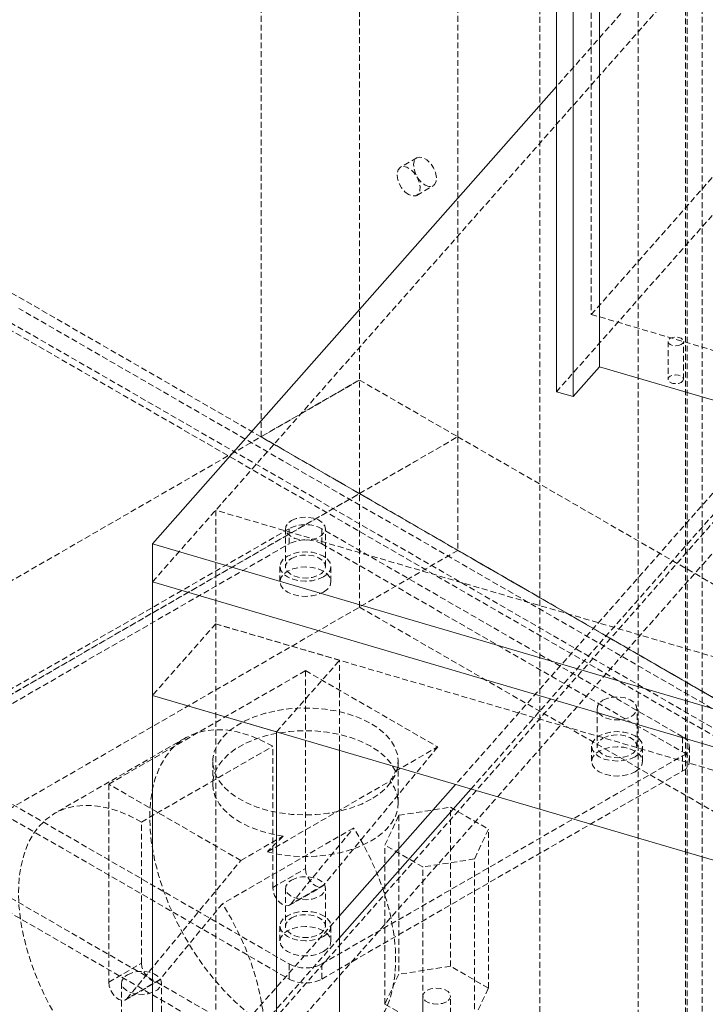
# Model space of a CAD drawing. Header units: millimetres. Extents: x 1529 to 6255, y 1713 to 5797.
# Tile 46 of 82: x 5546 to 5694, y 4496 to 4709. Entities that reach past the tile are written whole.
import ezdxf

# ---------------------------------------------------------------- set-up
doc = ezdxf.new("R2010")
doc.units = ezdxf.units.MM
doc.linetypes.add('HIDDEN', pattern=[1.905, 1.27, -0.635])

msp = doc.modelspace()

# ---------------------------------------------------------------- linework, layer by layer
at = {"color": 7, "linetype": 'HIDDEN', "lineweight": 0}
for p, q in [((5640.276, 4618.807), (5640.276, 5125.062)), ((5619.063, 4606.56), (5619.063, 5077.716)), ((5597.85, 4618.807), (5597.85, 4965.051)), ((5692.921, 4332.875), (5692.921, 4899.073)), ((5657.954, 4890.345), (5657.954, 4384.089)), ((5679.167, 4878.098), (5679.167, 4371.843)), ((5689.709, 4330.467), (5689.709, 4823.728)), ((5689.385, 4823.361), (5689.385, 4330.834)), ((5757.362, 4802.925), (5661.567, 4694.39)), ((5574.449, 4587.52), (5757.362, 4794.759)), ((5669.058, 4792.165), (5669.058, 4645.188)), ((5768.255, 4749.411), (5661.567, 4628.535)), ((5669.058, 4645.188), (5760.764, 4749.09)), ((5631.455, 4678.994), (5627.92, 4676.953)), ((5631.42, 4670.891), (5634.955, 4672.932)), ((5751.999, 4670.927), (5639.797, 4543.803)), ((5757.362, 4672.278), (5643.108, 4542.829)), ((5575.357, 4464.435), (5756.454, 4669.616)), ((5574.449, 4456.874), (5757.362, 4664.113)), ((5540.713, 4651.787), (5951.971, 4414.373)), ((5954.093, 4410.698), (5545.663, 4646.479)), ((5669.058, 4645.188), (5783.955, 4611.392)), ((5951.971, 4406.207), (5540.713, 4643.621)), ((5542.128, 4644.438), (5950.557, 4408.657)), ((5685.601, 4639.378), (5685.601, 4631.212)), ((5688.901, 4631.212), (5688.901, 4639.378)), ((5424.609, 4518.797), (5619.063, 4631.053)), ((5619.063, 4631.053), (5597.85, 4618.807)), ((5619.063, 4631.053), (5640.276, 4618.807)), ((5445.822, 4506.55), (5640.276, 4618.807)), ((5597.85, 4618.807), (5619.063, 4606.56)), ((5619.063, 4606.56), (5640.276, 4618.807)), ((5640.276, 4618.807), (5640.276, 4594.31)), ((5640.276, 4618.807), (5852.408, 4496.345)), ((5424.609, 4494.3), (5619.063, 4606.556)), ((5619.063, 4606.56), (5831.195, 4484.099)), ((5619.063, 4582.064), (5619.063, 4606.56)), ((5619.063, 4606.556), (5640.276, 4594.31)), ((5574.449, 4587.52), (5588.069, 4602.951)), ((5833.096, 4530.879), (5588.069, 4602.951)), ((5588.069, 4602.951), (5588.069, 4578.455)), ((5603.896, 4598.983), (5526.114, 4554.081)), ((5603.131, 4598.984), (5603.131, 4590.819)), ((5603.896, 4595.717), (5603.896, 4598.983)), ((5688.748, 4554.081), (5610.967, 4598.983)), ((5610.967, 4598.983), (5610.967, 4595.717)), ((5611.731, 4590.819), (5611.731, 4598.984)), ((5640.276, 4594.31), (5445.822, 4482.054)), ((5526.114, 4550.814), (5603.896, 4595.717)), ((5610.967, 4595.717), (5688.748, 4550.814)), ((5640.276, 4594.31), (5619.063, 4582.064)), ((5852.408, 4471.849), (5640.276, 4594.31)), ((5601.931, 4590.819), (5601.931, 4587.553)), ((5612.931, 4587.553), (5612.931, 4590.819)), ((5619.063, 4582.064), (5831.195, 4459.603)), ((5588.069, 4578.455), (5574.449, 4563.024)), ((5614.799, 4570.593), (5588.069, 4578.455)), ((5588.069, 4578.455), (5588.069, 4480.47)), ((5588.069, 4578.455), (5833.096, 4506.382)), ((5601.18, 4555.162), (5614.799, 4570.593)), ((5614.799, 4551.156), (5614.799, 4570.593)), ((5565.005, 4543.874), (5607.431, 4568.366)), ((5607.431, 4568.366), (5635.935, 4551.911)), ((5607.431, 4568.366), (5607.431, 4525.65)), ((5670.306, 4560.205), (5670.306, 4552.04)), ((5678.906, 4552.04), (5678.906, 4560.205)), ((5581.612, 4553.893), (5553.327, 4537.565)), ((5688.748, 4550.814), (5688.748, 4554.081)), ((5572.076, 4535.708), (5600.36, 4552.036)), ((5600.36, 4521.568), (5600.36, 4552.036)), ((5635.935, 4551.911), (5611.335, 4522.069)), ((5626.84, 4546.661), (5635.935, 4551.911)), ((5669.106, 4552.04), (5669.106, 4548.773)), ((5680.106, 4548.773), (5680.106, 4552.04)), ((5690.213, 4548.773), (5690.213, 4552.04)), ((5526.114, 4549.999), (5603.896, 4505.096)), ((5610.967, 4505.096), (5688.748, 4549.999)), ((5688.748, 4549.999), (5688.748, 4546.732)), ((5587.431, 4548.773), (5587.431, 4543.874)), ((5627.431, 4539.791), (5627.431, 4548.773)), ((5526.114, 4546.732), (5603.896, 4501.83)), ((5610.967, 4501.83), (5688.748, 4546.732)), ((5593.509, 4527.419), (5565.005, 4543.874)), ((5565.005, 4543.874), (5565.005, 4501.158)), ((5599.217, 4529.264), (5625.666, 4544.533)), ((5586.218, 4494.891), (5508.436, 4539.793)), ((5624.562, 4530.72), (5627.55, 4537.159)), ((5627.55, 4537.159), (5638.704, 4538.884)), ((5627.55, 4537.159), (5627.55, 4502.864)), ((5638.704, 4538.884), (5646.869, 4534.17)), ((5638.704, 4504.589), (5638.704, 4538.884)), ((5508.436, 4536.527), (5586.218, 4491.625)), ((5572.076, 4505.24), (5572.076, 4535.708)), ((5617.802, 4534.41), (5589.518, 4518.082)), ((5593.509, 4527.419), (5602.604, 4532.67)), ((5604.264, 4517.987), (5617.802, 4534.41)), ((5646.869, 4534.17), (5643.88, 4527.732)), ((5646.869, 4499.876), (5646.869, 4534.17)), ((5624.562, 4496.425), (5624.562, 4530.72)), ((5632.727, 4526.006), (5624.562, 4530.72)), ((5568.909, 4497.576), (5593.509, 4527.419)), ((5643.88, 4527.732), (5632.727, 4526.006)), ((5643.88, 4493.437), (5643.88, 4527.732)), ((5600.36, 4521.568), (5607.431, 4525.65)), ((5632.727, 4491.712), (5632.727, 4526.006)), ((5611.335, 4522.069), (5604.264, 4517.987)), ((5603.131, 4521.426), (5603.131, 4513.26)), ((5603.981, 4517.745), (5611.052, 4521.827)), ((5611.731, 4513.26), (5611.731, 4521.426)), ((5589.518, 4518.082), (5575.98, 4501.658)), ((5614.799, 4515.48), (5574.449, 4469.764)), ((5601.931, 4513.26), (5601.931, 4509.994)), ((5612.931, 4509.994), (5612.931, 4513.26)), ((5614.799, 4510.755), (5574.449, 4465.039)), ((5565.005, 4501.158), (5572.076, 4505.24)), ((5603.896, 4501.83), (5603.896, 4505.096)), ((5610.967, 4505.096), (5610.967, 4501.83)), ((5627.55, 4502.864), (5624.562, 4496.425)), ((5638.704, 4504.589), (5627.55, 4502.864)), ((5646.869, 4499.876), (5638.704, 4504.589)), ((5567.776, 4501.015), (5567.776, 4492.85)), ((5568.626, 4497.335), (5575.697, 4501.417)), ((5575.98, 4501.658), (5568.909, 4497.576)), ((5576.376, 4492.85), (5576.376, 4501.015)), ((5643.88, 4493.437), (5646.869, 4499.876)), ((5632.715, 4498.151), (5632.715, 4475.287)), ((5638.715, 4475.287), (5638.715, 4498.151)), ((5624.562, 4496.425), (5632.727, 4491.712))]:
    msp.add_line(p, q, dxfattribs=at)
at = {"color": 7, "linetype": 'Continuous', "lineweight": 15}
for p, q in [((5670.806, 4797.225), (5670.806, 4633.916)), ((5661.567, 4628.535), (5661.567, 4791.843)), ((5665.131, 4790.795), (5665.131, 4627.487)), ((5661.567, 4694.39), (5574.449, 4595.686)), ((5670.806, 4633.916), (5665.131, 4627.487)), ((5783.073, 4600.894), (5670.806, 4633.916)), ((5665.131, 4627.487), (5661.567, 4628.535)), ((5574.449, 4595.686), (5574.449, 4587.52)), ((5819.476, 4523.613), (5574.449, 4595.686)), ((5819.476, 4515.448), (5574.449, 4587.52)), ((5574.449, 4587.52), (5574.449, 4563.024)), ((5574.449, 4563.024), (5574.449, 4465.039)), ((5574.449, 4563.024), (5601.18, 4555.162)), ((5819.476, 4490.951), (5574.449, 4563.024)), ((5601.18, 4555.162), (5601.18, 4457.177)), ((5614.799, 4494.344), (5614.799, 4551.156)), ((5639.797, 4543.803), (5614.799, 4515.48)), ((5643.108, 4542.829), (5614.799, 4510.755))]:
    msp.add_line(p, q, dxfattribs=at)
at = {"color": 7, "linetype": 'HIDDEN', "lineweight": 0, "flags": 128}
for points in [[(5633.205, 4673.105), (5634.009, 4672.796), (5634.725, 4672.83), (5635.277, 4673.204), (5635.604, 4673.877), (5635.672, 4674.775), (5635.472, 4675.803), (5635.026, 4676.848), (5634.383, 4677.797), (5633.613, 4678.547), (5632.798, 4679.017), (5632.027, 4679.157), (5631.384, 4678.95), (5630.939, 4678.419), (5630.739, 4677.623), (5630.806, 4676.646), (5631.133, 4675.596), (5631.685, 4674.585), (5632.402, 4673.724), (5633.205, 4673.105)], [(5629.67, 4671.064), (5628.866, 4671.683), (5628.15, 4672.544), (5627.598, 4673.555), (5627.271, 4674.605), (5627.203, 4675.582), (5627.403, 4676.378), (5627.849, 4676.909), (5628.492, 4677.115), (5629.262, 4676.976), (5630.077, 4676.506), (5630.848, 4675.755), (5631.491, 4674.807), (5631.936, 4673.762), (5632.136, 4672.734), (5632.069, 4671.835), (5631.742, 4671.163), (5631.19, 4670.789), (5630.473, 4670.755), (5629.67, 4671.064)], [(5688.418, 4638.704), (5687.882, 4638.498), (5687.251, 4638.425), (5686.62, 4638.498), (5686.084, 4638.704), (5685.727, 4639.013), (5685.601, 4639.378), (5685.727, 4639.742), (5686.084, 4640.051), (5686.62, 4640.258), (5687.251, 4640.33), (5687.882, 4640.258), (5688.418, 4640.051), (5688.775, 4639.742), (5688.901, 4639.378), (5688.775, 4639.013), (5688.418, 4638.704)], [(5688.418, 4630.539), (5688.775, 4630.848), (5688.901, 4631.212), (5688.775, 4631.577), (5688.418, 4631.886), (5687.882, 4632.092), (5687.251, 4632.165), (5686.62, 4632.092), (5686.084, 4631.886), (5685.727, 4631.577), (5685.601, 4631.212), (5685.727, 4630.848), (5686.084, 4630.539), (5686.62, 4630.332), (5687.251, 4630.26), (5687.882, 4630.332), (5688.418, 4630.539)], [(5604.391, 4600.74), (5605.422, 4601.179), (5606.632, 4601.423), (5607.913, 4601.451), (5609.151, 4601.26), (5610.236, 4600.866), (5611.072, 4600.305), (5611.585, 4599.627), (5611.728, 4598.892), (5611.49, 4598.164), (5610.891, 4597.51), (5609.985, 4596.987), (5608.851, 4596.641), (5607.592, 4596.504), (5606.318, 4596.587), (5605.143, 4596.883), (5604.172, 4597.365), (5603.49, 4597.992), (5603.158, 4598.706), (5603.206, 4599.446), (5603.629, 4600.144), (5604.391, 4600.74)], [(5611.32, 4588.574), (5610.181, 4588.069), (5608.855, 4587.752), (5607.431, 4587.644), (5606.008, 4587.752), (5604.681, 4588.069), (5603.542, 4588.574), (5602.668, 4589.231), (5602.119, 4589.997), (5601.931, 4590.819), (5602.119, 4591.641), (5602.668, 4592.406), (5603.542, 4593.064), (5604.681, 4593.569), (5606.008, 4593.886), (5607.431, 4593.994), (5608.855, 4593.886), (5610.181, 4593.569), (5611.32, 4593.064), (5612.194, 4592.406), (5612.744, 4591.641), (5612.931, 4590.819), (5612.744, 4589.997), (5612.194, 4589.231), (5611.32, 4588.574)], [(5604.391, 4592.574), (5605.422, 4593.014), (5606.632, 4593.258), (5607.913, 4593.286), (5609.151, 4593.094), (5610.236, 4592.7), (5611.072, 4592.14), (5611.585, 4591.461), (5611.728, 4590.726), (5611.49, 4589.999), (5610.891, 4589.345), (5609.985, 4588.822), (5608.851, 4588.476), (5607.592, 4588.338), (5606.318, 4588.421), (5605.143, 4588.717), (5604.172, 4589.2), (5603.49, 4589.826), (5603.158, 4590.541), (5603.206, 4591.28), (5603.629, 4591.979), (5604.391, 4592.574)], [(5611.32, 4585.308), (5612.194, 4585.965), (5612.744, 4586.731), (5612.931, 4587.553), (5612.744, 4588.375), (5612.194, 4589.14), (5611.32, 4589.798), (5610.181, 4590.302), (5608.855, 4590.62), (5607.431, 4590.728), (5606.008, 4590.62), (5604.681, 4590.302), (5603.542, 4589.798), (5602.668, 4589.14), (5602.119, 4588.375), (5601.931, 4587.553), (5602.119, 4586.731), (5602.668, 4585.965), (5603.542, 4585.308), (5604.681, 4584.803), (5606.008, 4584.486), (5607.431, 4584.378), (5608.855, 4584.486), (5610.181, 4584.803), (5611.32, 4585.308)], [(5671.566, 4561.96), (5672.597, 4562.4), (5673.807, 4562.644), (5675.088, 4562.672), (5676.326, 4562.48), (5677.411, 4562.086), (5678.247, 4561.526), (5678.76, 4560.847), (5678.903, 4560.112), (5678.665, 4559.385), (5678.066, 4558.731), (5677.16, 4558.208), (5676.026, 4557.862), (5674.767, 4557.724), (5673.493, 4557.807), (5672.319, 4558.103), (5671.347, 4558.586), (5670.665, 4559.212), (5670.333, 4559.927), (5670.381, 4560.666), (5670.805, 4561.365), (5671.566, 4561.96)], [(5621.573, 4540.609), (5619.562, 4539.594), (5617.334, 4538.742), (5614.93, 4538.07), (5612.392, 4537.588), (5609.765, 4537.307), (5607.097, 4537.229), (5604.435, 4537.358), (5601.826, 4537.69), (5599.317, 4538.221), (5596.953, 4538.939), (5594.776, 4539.833), (5592.824, 4540.887), (5591.134, 4542.081), (5589.734, 4543.395), (5588.65, 4544.804), (5587.901, 4546.285), (5587.501, 4547.81), (5587.456, 4549.352), (5587.768, 4550.884), (5588.431, 4552.378), (5589.432, 4553.808), (5590.755, 4555.148), (5592.376, 4556.374), (5594.265, 4557.465), (5596.389, 4558.4), (5598.71, 4559.164), (5601.187, 4559.742), (5603.775, 4560.125), (5606.429, 4560.305), (5609.1, 4560.279), (5611.742, 4560.048), (5614.306, 4559.615), (5616.748, 4558.99), (5619.024, 4558.182), (5621.093, 4557.206), (5622.918, 4556.079), (5624.466, 4554.822), (5625.711, 4553.458), (5626.63, 4552.009), (5627.205, 4550.503), (5627.428, 4548.966), (5627.294, 4547.426), (5626.806, 4545.91), (5625.972, 4544.444), (5624.807, 4543.056), (5623.332, 4541.77), (5621.573, 4540.609)], [(5600.36, 4552.036), (5597.775, 4553.383), (5595.215, 4554.425), (5592.704, 4555.152), (5590.265, 4555.558), (5587.923, 4555.639), (5585.699, 4555.394), (5583.615, 4554.825), (5581.691, 4553.938), (5579.944, 4552.741), (5578.392, 4551.246), (5577.049, 4549.467), (5575.928, 4547.42), (5575.04, 4545.126), (5574.393, 4542.606), (5573.993, 4539.884), (5573.845, 4536.987), (5573.949, 4533.94), (5574.304, 4530.775), (5574.908, 4527.52), (5575.754, 4524.208), (5576.835, 4520.868), (5578.14, 4517.534), (5579.656, 4514.237), (5581.37, 4511.008), (5583.264, 4507.879), (5585.321, 4504.878), (5587.522, 4502.035), (5589.845, 4499.376), (5592.268, 4496.928), (5594.768, 4494.713), (5597.321, 4492.752), (5599.904, 4491.064), (5602.49, 4489.665), (5605.057, 4488.568), (5607.578, 4487.785), (5610.031, 4487.322), (5612.392, 4487.183), (5614.638, 4487.371), (5616.748, 4487.883), (5618.702, 4488.715), (5620.482, 4489.858), (5622.069, 4491.301), (5623.45, 4493.031), (5624.611, 4495.032), (5625.541, 4497.284), (5626.231, 4499.766), (5626.675, 4502.454), (5626.868, 4505.323), (5626.808, 4508.345), (5626.497, 4511.492), (5625.936, 4514.733), (5625.132, 4518.037), (5624.092, 4521.374), (5622.826, 4524.712), (5621.346, 4528.018), (5619.666, 4531.261), (5617.802, 4534.41)], [(5626.84, 4546.661), (5626.004, 4548.157), (5624.824, 4549.574), (5623.321, 4550.885), (5621.524, 4552.067), (5619.465, 4553.096), (5617.183, 4553.954), (5614.72, 4554.626), (5612.122, 4555.098), (5609.437, 4555.362), (5606.715, 4555.412), (5604.006, 4555.249), (5601.361, 4554.875), (5598.828, 4554.297), (5596.454, 4553.526), (5594.285, 4552.575), (5592.359, 4551.463), (5590.712, 4550.211), (5589.376, 4548.841), (5588.375, 4547.379), (5587.727, 4545.851), (5587.444, 4544.288), (5587.532, 4542.716), (5587.989, 4541.166), (5588.807, 4539.666), (5589.97, 4538.245), (5591.456, 4536.927), (5593.24, 4535.739), (5595.286, 4534.701), (5597.557, 4533.834), (5600.012, 4533.152), (5602.604, 4532.67)], [(5678.495, 4549.794), (5677.356, 4549.29), (5676.03, 4548.973), (5674.606, 4548.864), (5673.183, 4548.973), (5671.856, 4549.29), (5670.717, 4549.794), (5669.843, 4550.452), (5669.294, 4551.218), (5669.106, 4552.04), (5669.294, 4552.861), (5669.843, 4553.627), (5670.717, 4554.285), (5671.856, 4554.789), (5673.183, 4555.106), (5674.606, 4555.215), (5676.03, 4555.106), (5677.356, 4554.789), (5678.495, 4554.285), (5679.369, 4553.627), (5679.919, 4552.861), (5680.106, 4552.04), (5679.919, 4551.218), (5679.369, 4550.452), (5678.495, 4549.794)], [(5671.566, 4553.795), (5672.597, 4554.234), (5673.807, 4554.479), (5675.088, 4554.506), (5676.326, 4554.315), (5677.411, 4553.921), (5678.247, 4553.36), (5678.76, 4552.682), (5678.903, 4551.947), (5678.665, 4551.22), (5678.066, 4550.565), (5677.16, 4550.042), (5676.026, 4549.697), (5674.767, 4549.559), (5673.493, 4549.642), (5672.319, 4549.938), (5671.347, 4550.42), (5670.665, 4551.047), (5670.333, 4551.762), (5670.381, 4552.501), (5670.805, 4553.199), (5671.566, 4553.795)], [(5678.495, 4546.528), (5679.369, 4547.186), (5679.919, 4547.952), (5680.106, 4548.773), (5679.919, 4549.595), (5679.369, 4550.361), (5678.495, 4551.019), (5677.356, 4551.523), (5676.03, 4551.84), (5674.606, 4551.948), (5673.183, 4551.84), (5671.856, 4551.523), (5670.717, 4551.019), (5669.843, 4550.361), (5669.294, 4549.595), (5669.106, 4548.773), (5669.294, 4547.952), (5669.843, 4547.186), (5670.717, 4546.528), (5671.856, 4546.024), (5673.183, 4545.707), (5674.606, 4545.598), (5676.03, 4545.707), (5677.356, 4546.024), (5678.495, 4546.528)], [(5599.217, 4529.264), (5601.732, 4528.724), (5604.35, 4528.383), (5607.024, 4528.248), (5609.705, 4528.321), (5612.345, 4528.6), (5614.896, 4529.08), (5617.313, 4529.754), (5619.552, 4530.608), (5621.573, 4531.627), (5623.339, 4532.794), (5624.819, 4534.087), (5625.986, 4535.482), (5626.818, 4536.955), (5627.301, 4538.479), (5627.427, 4540.026), (5627.192, 4541.57), (5626.602, 4543.081), (5625.666, 4544.533)], [(5572.076, 4535.708), (5569.491, 4537.054), (5566.931, 4538.096), (5564.419, 4538.824), (5561.981, 4539.23), (5559.639, 4539.311), (5557.415, 4539.066), (5555.331, 4538.497), (5553.407, 4537.61), (5551.66, 4536.413), (5550.108, 4534.918), (5548.765, 4533.139), (5547.644, 4531.092), (5546.755, 4528.798), (5546.108, 4526.278), (5545.709, 4523.556), (5545.56, 4520.658), (5545.664, 4517.612), (5546.02, 4514.447), (5546.624, 4511.192), (5547.47, 4507.88), (5548.551, 4504.54), (5549.855, 4501.206), (5551.372, 4497.909), (5553.085, 4494.68), (5554.98, 4491.551), (5557.037, 4488.55), (5559.238, 4485.707), (5561.561, 4483.048), (5563.984, 4480.6), (5566.484, 4478.384), (5569.037, 4476.423), (5571.619, 4474.735), (5574.206, 4473.337), (5576.772, 4472.24), (5579.294, 4471.457), (5581.747, 4470.994), (5584.108, 4470.855), (5586.354, 4471.043), (5588.464, 4471.555), (5590.418, 4472.386), (5592.197, 4473.529), (5593.785, 4474.973), (5595.166, 4476.703), (5596.327, 4478.704), (5597.257, 4480.956), (5597.947, 4483.438), (5598.39, 4486.126), (5598.583, 4488.995), (5598.524, 4492.017), (5598.212, 4495.163), (5597.652, 4498.405), (5596.848, 4501.709), (5595.808, 4505.046), (5594.542, 4508.384), (5593.062, 4511.69), (5591.382, 4514.933), (5589.518, 4518.082)], [(5607.431, 4525.65), (5607.54, 4524.814), (5607.854, 4523.939), (5608.342, 4523.113), (5608.953, 4522.422), (5609.626, 4521.935), (5610.291, 4521.703), (5610.881, 4521.749), (5611.335, 4522.069)], [(5604.391, 4523.181), (5605.422, 4523.62), (5606.632, 4523.865), (5607.913, 4523.892), (5609.151, 4523.701), (5610.236, 4523.307), (5611.072, 4522.746), (5611.585, 4522.068), (5611.728, 4521.333), (5611.49, 4520.606), (5610.891, 4519.952), (5609.985, 4519.428), (5608.851, 4519.083), (5607.592, 4518.945), (5606.318, 4519.028), (5605.143, 4519.324), (5604.172, 4519.806), (5603.49, 4520.433), (5603.158, 4521.148), (5603.206, 4521.887), (5603.629, 4522.585), (5604.391, 4523.181)], [(5604.264, 4517.987), (5603.81, 4517.667), (5603.22, 4517.621), (5602.555, 4517.853), (5601.882, 4518.34), (5601.27, 4519.031), (5600.783, 4519.857), (5600.468, 4520.732), (5600.36, 4521.568)], [(5611.32, 4511.015), (5610.181, 4510.51), (5608.855, 4510.193), (5607.431, 4510.085), (5606.008, 4510.193), (5604.681, 4510.51), (5603.542, 4511.015), (5602.668, 4511.673), (5602.119, 4512.438), (5601.931, 4513.26), (5602.119, 4514.082), (5602.668, 4514.848), (5603.542, 4515.505), (5604.681, 4516.01), (5606.008, 4516.327), (5607.431, 4516.435), (5608.855, 4516.327), (5610.181, 4516.01), (5611.32, 4515.505), (5612.194, 4514.848), (5612.744, 4514.082), (5612.931, 4513.26), (5612.744, 4512.438), (5612.194, 4511.673), (5611.32, 4511.015)], [(5604.391, 4515.015), (5605.422, 4515.455), (5606.632, 4515.699), (5607.913, 4515.727), (5609.151, 4515.535), (5610.236, 4515.142), (5611.072, 4514.581), (5611.585, 4513.903), (5611.728, 4513.167), (5611.49, 4512.44), (5610.891, 4511.786), (5609.985, 4511.263), (5608.851, 4510.917), (5607.592, 4510.78), (5606.318, 4510.862), (5605.143, 4511.158), (5604.172, 4511.641), (5603.49, 4512.267), (5603.158, 4512.982), (5603.206, 4513.722), (5603.629, 4514.42), (5604.391, 4515.015)], [(5611.32, 4507.749), (5612.194, 4508.406), (5612.744, 4509.172), (5612.931, 4509.994), (5612.744, 4510.816), (5612.194, 4511.582), (5611.32, 4512.239), (5610.181, 4512.744), (5608.855, 4513.061), (5607.431, 4513.169), (5606.008, 4513.061), (5604.681, 4512.744), (5603.542, 4512.239), (5602.668, 4511.582), (5602.119, 4510.816), (5601.931, 4509.994), (5602.119, 4509.172), (5602.668, 4508.406), (5603.542, 4507.749), (5604.681, 4507.244), (5606.008, 4506.927), (5607.431, 4506.819), (5608.855, 4506.927), (5610.181, 4507.244), (5611.32, 4507.749)], [(5572.076, 4505.24), (5572.184, 4504.404), (5572.498, 4503.529), (5572.986, 4502.703), (5573.598, 4502.011), (5574.271, 4501.525), (5574.936, 4501.292), (5575.526, 4501.339), (5575.98, 4501.658)], [(5569.035, 4502.771), (5570.067, 4503.21), (5571.276, 4503.454), (5572.557, 4503.482), (5573.795, 4503.291), (5574.881, 4502.897), (5575.717, 4502.336), (5576.229, 4501.658), (5576.373, 4500.923), (5576.134, 4500.196), (5575.536, 4499.541), (5574.629, 4499.018), (5573.496, 4498.672), (5572.237, 4498.535), (5570.963, 4498.618), (5569.788, 4498.914), (5568.816, 4499.396), (5568.135, 4500.023), (5567.803, 4500.737), (5567.851, 4501.477), (5568.274, 4502.175), (5569.035, 4502.771)], [(5565.005, 4501.158), (5565.113, 4500.322), (5565.427, 4499.447), (5565.915, 4498.621), (5566.527, 4497.929), (5567.2, 4497.443), (5567.865, 4497.21), (5568.455, 4497.257), (5568.909, 4497.576)], [(5637.837, 4496.926), (5636.983, 4496.581), (5635.977, 4496.425), (5634.939, 4496.478), (5633.995, 4496.732), (5633.258, 4497.157), (5632.818, 4497.702), (5632.727, 4498.301), (5632.996, 4498.882), (5633.594, 4499.375), (5634.448, 4499.72), (5635.454, 4499.876), (5636.492, 4499.823), (5637.436, 4499.569), (5638.173, 4499.144), (5638.613, 4498.599), (5638.704, 4498), (5638.434, 4497.419), (5637.837, 4496.926)]]:
    msp.add_lwpolyline(points, dxfattribs=at)
at = {"color": 7, "linetype": 'HIDDEN', "lineweight": 0}
for centre, radius, start, end in [((5607.431, 4592.16), 7.685, 62.60926, 117.39074), ((5607.431, 4588.893), 7.685, 62.60926, 117.39074), ((5687.974, 4552.04), 2.183, 290.78272, 69.21743), ((5687.974, 4548.773), 2.183, 290.78272, 69.21743), ((5607.431, 4511.92), 7.685, 242.61015, 297.3898), ((5607.431, 4508.654), 7.685, 242.61015, 297.3898)]:
    msp.add_arc(centre, radius, start, end, dxfattribs=at)
for start_param, end_param in [(5.6984379, 5.8779145), (1.6530359, 1.8325125)]:
    msp.add_ellipse((5607.431, 4530.821), major_axis=(19.74, 18.693), ratio=0.1720537, start_param=start_param, end_param=end_param, dxfattribs=at)

doc.saveas('drawing.dxf')
